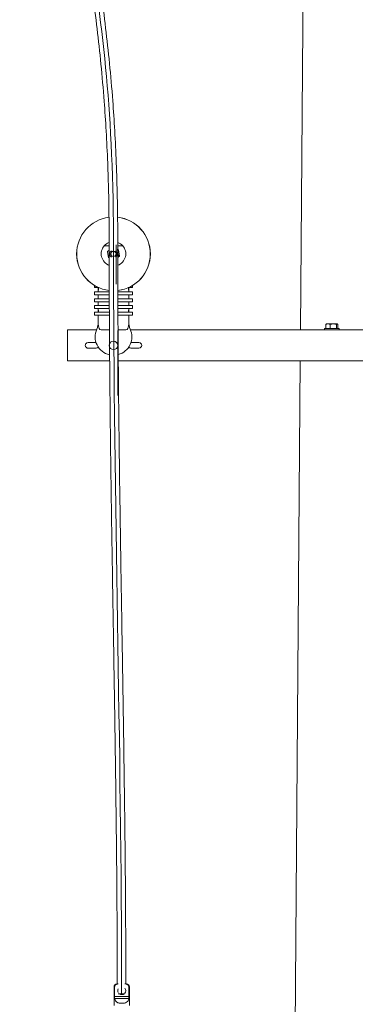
# Model space of a CAD drawing. Header units: millimetres. Extents: x -2674 to -2203, y -551 to -52.
# Tile 81 of 138: x -2296.54 to -2291.07, y -100.83 to -84.8. Entities that reach past the tile are written whole.
import ezdxf
from ezdxf.lldxf.tags import DXFTag

# ---------------------------------------------------------------- set-up
doc = ezdxf.new("R2010")
doc.units = ezdxf.units.MM
doc.layers.add('layer 1', color=7, linetype='Continuous')
tags = doc.linetypes.add('New Line12', pattern=[28.3, 19, -3.1, 3.1, -3.1]).pattern_tags.tags
tags[10:11] = [DXFTag(74, 4), DXFTag(75, 0), DXFTag(340, '0'), DXFTag(46, 1.0), DXFTag(50, 0.0), DXFTag(44, 0.0), DXFTag(45, 0.0)]
tags[8:9] = [DXFTag(74, 4), DXFTag(75, 0), DXFTag(340, '0'), DXFTag(46, 1.0), DXFTag(50, 0.0), DXFTag(44, 0.0), DXFTag(45, 0.0)]
tags[6:7] = [DXFTag(74, 4), DXFTag(75, 0), DXFTag(340, '0'), DXFTag(46, 1.0), DXFTag(50, 0.0), DXFTag(44, 0.0), DXFTag(45, 0.0)]
tags[4:5] = [DXFTag(74, 4), DXFTag(75, 0), DXFTag(340, '0'), DXFTag(46, 1.0), DXFTag(50, 0.0), DXFTag(44, 0.0), DXFTag(45, 0.0)]

msp = doc.modelspace()

# ---------------------------------------------------------------- linework, layer by layer
at = {"layer": 'layer 1', "linetype": 'New Line12', "lineweight": 9}
msp.add_open_spline([(-2295.944, -71.898), (-2295.944, -71.888), (-2295.944, -71.879), (-2295.944, -71.869), (-2295.944, -71.869), (-2295.944, -69.882), (-2296.374, -70.325), (-2296.442, -72.084), (-2296.442, -72.084), (-2296.541, -74.662), (-2295.863, -80.068), (-2295.425, -83.295), (-2295.425, -83.295), (-2295.18, -85.099), (-2295.011, -86.222), (-2295.011, -88.534), (-2295.011, -88.534), (-2295.011, -88.539), (-2295.011, -88.544), (-2295.011, -88.55), (-2295.011, -88.55), (-2295.011, -92.716), (-2294.88, -96.49), (-2294.88, -100.656), (-2294.88, -100.656), (-2294.88, -100.658), (-2294.88, -100.66), (-2294.88, -100.661)], degree=3, knots=[0, 0, 0, 0, 0.125, 0.125, 0.125, 0.125, 0.25, 0.25, 0.25, 0.25, 0.375, 0.375, 0.375, 0.375, 0.5, 0.5, 0.5, 0.5, 0.625, 0.625, 0.625, 0.625, 0.75, 0.75, 0.75, 0.75, 1, 1, 1, 1], dxfattribs=at)
at = {"layer": 'layer 1', "lineweight": 9}
for points, knots in [([(-2295.874, -71.879), (-2295.875, -71.76), (-2295.875, -71.659), (-2295.878, -71.562), (-2295.878, -71.562), (-2295.88, -71.47), (-2295.884, -71.382), (-2295.888, -71.301), (-2295.888, -71.301), (-2295.892, -71.229), (-2295.897, -71.163), (-2295.903, -71.101), (-2295.903, -71.101), (-2295.908, -71.047), (-2295.914, -70.997), (-2295.92, -70.95), (-2295.92, -70.95), (-2295.932, -70.862), (-2295.946, -70.787), (-2295.961, -70.726), (-2295.961, -70.726), (-2295.975, -70.668), (-2295.991, -70.622), (-2296.012, -70.584), (-2296.012, -70.584), (-2296.022, -70.566), (-2296.033, -70.55), (-2296.046, -70.536), (-2296.046, -70.536), (-2296.058, -70.523), (-2296.071, -70.512), (-2296.086, -70.504), (-2296.086, -70.504), (-2296.098, -70.498), (-2296.11, -70.494), (-2296.123, -70.492), (-2296.123, -70.492), (-2296.133, -70.491), (-2296.144, -70.491), (-2296.153, -70.492), (-2296.153, -70.492), (-2296.163, -70.494), (-2296.172, -70.496), (-2296.18, -70.5), (-2296.18, -70.5), (-2296.192, -70.505), (-2296.203, -70.512), (-2296.213, -70.52), (-2296.213, -70.52), (-2296.227, -70.531), (-2296.24, -70.546), (-2296.252, -70.562), (-2296.252, -70.562), (-2296.265, -70.581), (-2296.278, -70.602), (-2296.29, -70.627), (-2296.29, -70.627), (-2296.3, -70.647), (-2296.31, -70.67), (-2296.319, -70.694), (-2296.319, -70.694), (-2296.329, -70.72), (-2296.338, -70.748), (-2296.347, -70.777), (-2296.347, -70.777), (-2296.355, -70.802), (-2296.362, -70.828), (-2296.369, -70.857), (-2296.369, -70.857), (-2296.377, -70.89), (-2296.386, -70.926), (-2296.394, -70.965), (-2296.394, -70.965), (-2296.403, -71.009), (-2296.412, -71.056), (-2296.42, -71.107), (-2296.42, -71.107), (-2296.429, -71.159), (-2296.438, -71.214), (-2296.446, -71.272), (-2296.446, -71.272), (-2296.453, -71.329), (-2296.46, -71.388), (-2296.467, -71.45), (-2296.467, -71.45), (-2296.474, -71.51), (-2296.48, -71.573), (-2296.485, -71.639), (-2296.485, -71.639), (-2296.497, -71.786), (-2296.507, -71.947), (-2296.513, -72.123), (-2296.513, -72.123), (-2296.519, -72.297), (-2296.522, -72.484), (-2296.521, -72.684), (-2296.521, -72.684), (-2296.521, -72.882), (-2296.517, -73.093), (-2296.511, -73.313), (-2296.511, -73.313), (-2296.504, -73.534), (-2296.495, -73.763), (-2296.483, -74), (-2296.483, -74), (-2296.471, -74.237), (-2296.456, -74.482), (-2296.44, -74.731), (-2296.44, -74.731), (-2296.423, -74.981), (-2296.404, -75.235), (-2296.384, -75.494), (-2296.384, -75.494), (-2296.363, -75.752), (-2296.341, -76.014), (-2296.317, -76.278), (-2296.317, -76.278), (-2296.294, -76.542), (-2296.269, -76.808), (-2296.242, -77.074), (-2296.242, -77.074), (-2296.216, -77.342), (-2296.189, -77.609), (-2296.16, -77.877), (-2296.16, -77.877), (-2296.132, -78.145), (-2296.103, -78.413), (-2296.073, -78.679), (-2296.073, -78.679), (-2296.043, -78.946), (-2296.013, -79.212), (-2295.982, -79.476), (-2295.982, -79.476), (-2295.951, -79.74), (-2295.919, -80.001), (-2295.888, -80.26), (-2295.888, -80.26), (-2295.856, -80.519), (-2295.825, -80.776), (-2295.793, -81.028), (-2295.793, -81.028), (-2295.761, -81.28), (-2295.729, -81.528), (-2295.698, -81.772), (-2295.698, -81.772), (-2295.666, -82.015), (-2295.635, -82.253), (-2295.604, -82.485), (-2295.604, -82.485), (-2295.574, -82.716), (-2295.544, -82.941), (-2295.514, -83.158), (-2295.514, -83.158), (-2295.485, -83.375), (-2295.457, -83.583), (-2295.429, -83.784), (-2295.429, -83.784), (-2295.402, -83.986), (-2295.376, -84.181), (-2295.35, -84.373), (-2295.35, -84.373), (-2295.325, -84.566), (-2295.302, -84.755), (-2295.279, -84.945), (-2295.279, -84.945), (-2295.257, -85.135), (-2295.235, -85.326), (-2295.216, -85.522), (-2295.216, -85.522), (-2295.196, -85.717), (-2295.179, -85.918), (-2295.163, -86.128), (-2295.163, -86.128), (-2295.151, -86.284), (-2295.14, -86.445), (-2295.13, -86.613), (-2295.13, -86.613), (-2295.121, -86.779), (-2295.113, -86.953), (-2295.106, -87.132), (-2295.106, -87.132), (-2295.1, -87.285), (-2295.095, -87.443), (-2295.091, -87.605), (-2295.091, -87.605), (-2295.087, -87.769), (-2295.085, -87.937), (-2295.083, -88.107), (-2295.083, -88.107), (-2295.081, -88.283), (-2295.081, -88.461), (-2295.081, -88.638), (-2295.081, -88.638), (-2295.081, -88.814), (-2295.081, -88.99), (-2295.08, -89.166), (-2295.08, -89.166), (-2295.08, -89.339), (-2295.079, -89.512), (-2295.078, -89.685), (-2295.078, -89.685), (-2295.077, -89.856), (-2295.076, -90.027), (-2295.075, -90.196), (-2295.075, -90.196), (-2295.073, -90.366), (-2295.072, -90.534), (-2295.07, -90.702), (-2295.07, -90.702), (-2295.067, -91.053), (-2295.063, -91.401), (-2295.059, -91.745), (-2295.059, -91.745), (-2295.055, -92.09), (-2295.05, -92.432), (-2295.045, -92.772), (-2295.045, -92.772), (-2295.04, -93.112), (-2295.034, -93.45), (-2295.029, -93.786), (-2295.029, -93.786), (-2295.023, -94.123), (-2295.018, -94.459), (-2295.012, -94.795), (-2295.012, -94.795), (-2295.007, -95.13), (-2295.001, -95.466), (-2294.996, -95.804), (-2294.996, -95.804), (-2294.992, -96.051), (-2294.988, -96.3), (-2294.985, -96.549), (-2294.985, -96.549), (-2294.981, -96.798), (-2294.977, -97.049), (-2294.974, -97.301), (-2294.974, -97.301), (-2294.971, -97.549), (-2294.968, -97.798), (-2294.965, -98.048), (-2294.965, -98.048), (-2294.964, -98.144), (-2294.963, -98.24), (-2294.962, -98.337), (-2294.962, -98.337), (-2294.961, -98.435), (-2294.96, -98.533), (-2294.959, -98.631), (-2294.959, -98.631), (-2294.958, -98.754), (-2294.957, -98.878), (-2294.956, -99.002), (-2294.956, -99.002), (-2294.955, -99.154), (-2294.954, -99.307), (-2294.953, -99.462), (-2294.953, -99.462), (-2294.952, -99.647), (-2294.951, -99.834), (-2294.951, -100.014), (-2294.951, -100.014), (-2294.95, -100.176), (-2294.95, -100.331), (-2294.95, -100.501)], [0, 0, 0, 0, 0.014925, 0.014925, 0.014925, 0.014925, 0.029851, 0.029851, 0.029851, 0.029851, 0.044776, 0.044776, 0.044776, 0.044776, 0.059701, 0.059701, 0.059701, 0.059701, 0.074627, 0.074627, 0.074627, 0.074627, 0.089552, 0.089552, 0.089552, 0.089552, 0.104478, 0.104478, 0.104478, 0.104478, 0.119403, 0.119403, 0.119403, 0.119403, 0.134328, 0.134328, 0.134328, 0.134328, 0.149254, 0.149254, 0.149254, 0.149254, 0.164179, 0.164179, 0.164179, 0.164179, 0.179104, 0.179104, 0.179104, 0.179104, 0.19403, 0.19403, 0.19403, 0.19403, 0.208955, 0.208955, 0.208955, 0.208955, 0.223881, 0.223881, 0.223881, 0.223881, 0.238806, 0.238806, 0.238806, 0.238806, 0.253731, 0.253731, 0.253731, 0.253731, 0.268657, 0.268657, 0.268657, 0.268657, 0.283582, 0.283582, 0.283582, 0.283582, 0.298507, 0.298507, 0.298507, 0.298507, 0.313433, 0.313433, 0.313433, 0.313433, 0.328358, 0.328358, 0.328358, 0.328358, 0.343284, 0.343284, 0.343284, 0.343284, 0.358209, 0.358209, 0.358209, 0.358209, 0.373134, 0.373134, 0.373134, 0.373134, 0.38806, 0.38806, 0.38806, 0.38806, 0.402985, 0.402985, 0.402985, 0.402985, 0.41791, 0.41791, 0.41791, 0.41791, 0.432836, 0.432836, 0.432836, 0.432836, 0.447761, 0.447761, 0.447761, 0.447761, 0.462687, 0.462687, 0.462687, 0.462687, 0.477612, 0.477612, 0.477612, 0.477612, 0.492537, 0.492537, 0.492537, 0.492537, 0.507463, 0.507463, 0.507463, 0.507463, 0.522388, 0.522388, 0.522388, 0.522388, 0.537313, 0.537313, 0.537313, 0.537313, 0.552239, 0.552239, 0.552239, 0.552239, 0.567164, 0.567164, 0.567164, 0.567164, 0.58209, 0.58209, 0.58209, 0.58209, 0.597015, 0.597015, 0.597015, 0.597015, 0.61194, 0.61194, 0.61194, 0.61194, 0.626866, 0.626866, 0.626866, 0.626866, 0.641791, 0.641791, 0.641791, 0.641791, 0.656716, 0.656716, 0.656716, 0.656716, 0.671642, 0.671642, 0.671642, 0.671642, 0.686567, 0.686567, 0.686567, 0.686567, 0.701493, 0.701493, 0.701493, 0.701493, 0.716418, 0.716418, 0.716418, 0.716418, 0.731343, 0.731343, 0.731343, 0.731343, 0.746269, 0.746269, 0.746269, 0.746269, 0.761194, 0.761194, 0.761194, 0.761194, 0.776119, 0.776119, 0.776119, 0.776119, 0.791045, 0.791045, 0.791045, 0.791045, 0.80597, 0.80597, 0.80597, 0.80597, 0.820896, 0.820896, 0.820896, 0.820896, 0.835821, 0.835821, 0.835821, 0.835821, 0.850746, 0.850746, 0.850746, 0.850746, 0.865672, 0.865672, 0.865672, 0.865672, 0.880597, 0.880597, 0.880597, 0.880597, 0.895522, 0.895522, 0.895522, 0.895522, 0.910448, 0.910448, 0.910448, 0.910448, 0.925373, 0.925373, 0.925373, 0.925373, 0.940299, 0.940299, 0.940299, 0.940299, 0.955224, 0.955224, 0.955224, 0.955224, 0.970149, 0.970149, 0.970149, 0.970149, 1, 1, 1, 1]), ([(-2294.81, -100.501), (-2294.81, -100.351), (-2294.81, -100.213), (-2294.811, -100.07), (-2294.811, -100.07), (-2294.811, -99.902), (-2294.812, -99.728), (-2294.813, -99.556), (-2294.813, -99.556), (-2294.814, -99.409), (-2294.815, -99.264), (-2294.816, -99.119), (-2294.816, -99.119), (-2294.816, -98.998), (-2294.817, -98.877), (-2294.818, -98.756), (-2294.818, -98.756), (-2294.819, -98.66), (-2294.82, -98.563), (-2294.821, -98.467), (-2294.821, -98.467), (-2294.822, -98.38), (-2294.823, -98.294), (-2294.823, -98.207), (-2294.823, -98.207), (-2294.826, -97.998), (-2294.828, -97.79), (-2294.831, -97.584), (-2294.831, -97.584), (-2294.833, -97.371), (-2294.836, -97.16), (-2294.839, -96.95), (-2294.839, -96.95), (-2294.844, -96.574), (-2294.85, -96.201), (-2294.856, -95.829), (-2294.856, -95.829), (-2294.861, -95.458), (-2294.867, -95.088), (-2294.874, -94.719), (-2294.874, -94.719), (-2294.879, -94.389), (-2294.884, -94.06), (-2294.89, -93.729), (-2294.89, -93.729), (-2294.895, -93.399), (-2294.9, -93.067), (-2294.905, -92.733), (-2294.905, -92.733), (-2294.91, -92.4), (-2294.915, -92.064), (-2294.919, -91.725), (-2294.919, -91.725), (-2294.923, -91.387), (-2294.927, -91.046), (-2294.93, -90.702), (-2294.93, -90.702), (-2294.932, -90.507), (-2294.934, -90.31), (-2294.935, -90.113), (-2294.935, -90.113), (-2294.937, -89.914), (-2294.938, -89.715), (-2294.939, -89.515), (-2294.939, -89.515), (-2294.94, -89.313), (-2294.94, -89.11), (-2294.941, -88.907), (-2294.941, -88.907), (-2294.941, -88.699), (-2294.941, -88.491), (-2294.942, -88.284), (-2294.942, -88.284), (-2294.943, -88.083), (-2294.945, -87.882), (-2294.949, -87.687), (-2294.949, -87.687), (-2294.953, -87.496), (-2294.959, -87.31), (-2294.966, -87.13), (-2294.966, -87.13), (-2294.973, -86.949), (-2294.981, -86.775), (-2294.99, -86.608), (-2294.99, -86.608), (-2295, -86.439), (-2295.011, -86.277), (-2295.023, -86.12), (-2295.023, -86.12), (-2295.039, -85.909), (-2295.057, -85.707), (-2295.076, -85.511), (-2295.076, -85.511), (-2295.096, -85.314), (-2295.117, -85.123), (-2295.14, -84.933), (-2295.14, -84.933), (-2295.162, -84.742), (-2295.186, -84.552), (-2295.211, -84.36), (-2295.211, -84.36), (-2295.236, -84.168), (-2295.262, -83.974), (-2295.29, -83.772), (-2295.29, -83.772), (-2295.317, -83.572), (-2295.345, -83.364), (-2295.374, -83.148), (-2295.374, -83.148), (-2295.403, -82.933), (-2295.433, -82.709), (-2295.464, -82.478), (-2295.464, -82.478), (-2295.495, -82.248), (-2295.526, -82.011), (-2295.557, -81.769), (-2295.557, -81.769), (-2295.588, -81.527), (-2295.62, -81.279), (-2295.652, -81.028), (-2295.652, -81.028), (-2295.683, -80.777), (-2295.715, -80.522), (-2295.746, -80.264), (-2295.746, -80.264), (-2295.778, -80.006), (-2295.809, -79.745), (-2295.84, -79.483), (-2295.84, -79.483), (-2295.871, -79.22), (-2295.901, -78.955), (-2295.931, -78.689), (-2295.931, -78.689), (-2295.961, -78.424), (-2295.99, -78.157), (-2296.018, -77.891), (-2296.018, -77.891), (-2296.046, -77.624), (-2296.074, -77.357), (-2296.1, -77.091), (-2296.1, -77.091), (-2296.126, -76.825), (-2296.151, -76.56), (-2296.175, -76.297), (-2296.175, -76.297), (-2296.199, -76.035), (-2296.221, -75.774), (-2296.242, -75.517), (-2296.242, -75.517), (-2296.262, -75.26), (-2296.281, -75.006), (-2296.298, -74.758), (-2296.298, -74.758), (-2296.314, -74.509), (-2296.329, -74.266), (-2296.341, -74.03), (-2296.341, -74.03), (-2296.353, -73.794), (-2296.363, -73.566), (-2296.37, -73.346), (-2296.37, -73.346), (-2296.375, -73.182), (-2296.378, -73.023), (-2296.38, -72.87), (-2296.38, -72.87), (-2296.382, -72.717), (-2296.382, -72.571), (-2296.38, -72.431), (-2296.38, -72.431), (-2296.378, -72.291), (-2296.375, -72.158), (-2296.37, -72.034), (-2296.37, -72.034), (-2296.364, -71.908), (-2296.357, -71.791), (-2296.348, -71.682), (-2296.348, -71.682), (-2296.343, -71.617), (-2296.337, -71.555), (-2296.331, -71.496), (-2296.331, -71.496), (-2296.325, -71.435), (-2296.318, -71.377), (-2296.311, -71.321), (-2296.311, -71.321), (-2296.303, -71.264), (-2296.296, -71.21), (-2296.287, -71.159), (-2296.287, -71.159), (-2296.279, -71.109), (-2296.27, -71.061), (-2296.262, -71.017), (-2296.262, -71.017), (-2296.254, -70.979), (-2296.246, -70.943), (-2296.238, -70.909), (-2296.238, -70.909), (-2296.231, -70.881), (-2296.224, -70.855), (-2296.217, -70.831), (-2296.217, -70.831), (-2296.21, -70.805), (-2296.203, -70.783), (-2296.196, -70.763), (-2296.196, -70.763), (-2296.19, -70.746), (-2296.185, -70.731), (-2296.18, -70.718), (-2296.18, -70.718), (-2296.174, -70.702), (-2296.168, -70.689), (-2296.163, -70.677), (-2296.163, -70.677), (-2296.157, -70.665), (-2296.152, -70.655), (-2296.148, -70.648), (-2296.148, -70.648), (-2296.144, -70.642), (-2296.141, -70.638), (-2296.139, -70.635), (-2296.139, -70.635), (-2296.137, -70.633), (-2296.135, -70.632), (-2296.135, -70.631), (-2296.135, -70.631), (-2296.135, -70.631), (-2296.135, -70.631), (-2296.136, -70.631), (-2296.136, -70.631), (-2296.137, -70.631), (-2296.138, -70.631), (-2296.139, -70.632), (-2296.139, -70.632), (-2296.141, -70.633), (-2296.141, -70.634), (-2296.14, -70.638), (-2296.14, -70.638), (-2296.139, -70.641), (-2296.135, -70.648), (-2296.13, -70.659), (-2296.13, -70.659), (-2296.124, -70.672), (-2296.116, -70.693), (-2296.107, -70.72), (-2296.107, -70.72), (-2296.099, -70.748), (-2296.09, -70.782), (-2296.082, -70.823), (-2296.082, -70.823), (-2296.074, -70.865), (-2296.066, -70.914), (-2296.058, -70.97), (-2296.058, -70.97), (-2296.053, -71.014), (-2296.047, -71.062), (-2296.042, -71.115), (-2296.042, -71.115), (-2296.037, -71.174), (-2296.032, -71.238), (-2296.028, -71.308), (-2296.028, -71.308), (-2296.023, -71.388), (-2296.02, -71.475), (-2296.018, -71.565), (-2296.018, -71.565), (-2296.016, -71.643), (-2296.015, -71.724), (-2296.014, -71.815)], [0, 0, 0, 0, 0.014706, 0.014706, 0.014706, 0.014706, 0.029412, 0.029412, 0.029412, 0.029412, 0.044118, 0.044118, 0.044118, 0.044118, 0.058824, 0.058824, 0.058824, 0.058824, 0.073529, 0.073529, 0.073529, 0.073529, 0.088235, 0.088235, 0.088235, 0.088235, 0.102941, 0.102941, 0.102941, 0.102941, 0.117647, 0.117647, 0.117647, 0.117647, 0.132353, 0.132353, 0.132353, 0.132353, 0.147059, 0.147059, 0.147059, 0.147059, 0.161765, 0.161765, 0.161765, 0.161765, 0.176471, 0.176471, 0.176471, 0.176471, 0.191176, 0.191176, 0.191176, 0.191176, 0.205882, 0.205882, 0.205882, 0.205882, 0.220588, 0.220588, 0.220588, 0.220588, 0.235294, 0.235294, 0.235294, 0.235294, 0.25, 0.25, 0.25, 0.25, 0.264706, 0.264706, 0.264706, 0.264706, 0.279412, 0.279412, 0.279412, 0.279412, 0.294118, 0.294118, 0.294118, 0.294118, 0.308824, 0.308824, 0.308824, 0.308824, 0.323529, 0.323529, 0.323529, 0.323529, 0.338235, 0.338235, 0.338235, 0.338235, 0.352941, 0.352941, 0.352941, 0.352941, 0.367647, 0.367647, 0.367647, 0.367647, 0.382353, 0.382353, 0.382353, 0.382353, 0.397059, 0.397059, 0.397059, 0.397059, 0.411765, 0.411765, 0.411765, 0.411765, 0.426471, 0.426471, 0.426471, 0.426471, 0.441176, 0.441176, 0.441176, 0.441176, 0.455882, 0.455882, 0.455882, 0.455882, 0.470588, 0.470588, 0.470588, 0.470588, 0.485294, 0.485294, 0.485294, 0.485294, 0.5, 0.5, 0.5, 0.5, 0.514706, 0.514706, 0.514706, 0.514706, 0.529412, 0.529412, 0.529412, 0.529412, 0.544118, 0.544118, 0.544118, 0.544118, 0.558824, 0.558824, 0.558824, 0.558824, 0.573529, 0.573529, 0.573529, 0.573529, 0.588235, 0.588235, 0.588235, 0.588235, 0.602941, 0.602941, 0.602941, 0.602941, 0.617647, 0.617647, 0.617647, 0.617647, 0.632353, 0.632353, 0.632353, 0.632353, 0.647059, 0.647059, 0.647059, 0.647059, 0.661765, 0.661765, 0.661765, 0.661765, 0.676471, 0.676471, 0.676471, 0.676471, 0.691176, 0.691176, 0.691176, 0.691176, 0.705882, 0.705882, 0.705882, 0.705882, 0.720588, 0.720588, 0.720588, 0.720588, 0.735294, 0.735294, 0.735294, 0.735294, 0.75, 0.75, 0.75, 0.75, 0.764706, 0.764706, 0.764706, 0.764706, 0.779412, 0.779412, 0.779412, 0.779412, 0.794118, 0.794118, 0.794118, 0.794118, 0.808824, 0.808824, 0.808824, 0.808824, 0.823529, 0.823529, 0.823529, 0.823529, 0.838235, 0.838235, 0.838235, 0.838235, 0.852941, 0.852941, 0.852941, 0.852941, 0.867647, 0.867647, 0.867647, 0.867647, 0.882353, 0.882353, 0.882353, 0.882353, 0.897059, 0.897059, 0.897059, 0.897059, 0.911765, 0.911765, 0.911765, 0.911765, 0.926471, 0.926471, 0.926471, 0.926471, 0.941176, 0.941176, 0.941176, 0.941176, 0.955882, 0.955882, 0.955882, 0.955882, 0.970588, 0.970588, 0.970588, 0.970588, 1, 1, 1, 1]), ([(-2295.086, -88.016), (-2295.387, -88.053), (-2295.613, -88.31), (-2295.612, -88.614), (-2295.612, -88.614), (-2295.61, -88.918), (-2295.383, -89.173), (-2295.081, -89.208)], [0, 0, 0, 0, 0.333333, 0.333333, 0.333333, 0.333333, 1, 1, 1, 1]), ([(-2295.086, -88.016), (-2295.387, -88.054), (-2295.612, -88.311), (-2295.611, -88.614), (-2295.611, -88.614), (-2295.61, -88.917), (-2295.382, -89.172), (-2295.081, -89.207)], [0, 0, 0, 0, 0.333333, 0.333333, 0.333333, 0.333333, 1, 1, 1, 1]), ([(-2295.086, -88.016), (-2295.387, -88.054), (-2295.612, -88.311), (-2295.611, -88.614), (-2295.611, -88.614), (-2295.61, -88.917), (-2295.382, -89.172), (-2295.081, -89.207)], [0, 0, 0, 0, 0.333333, 0.333333, 0.333333, 0.333333, 1, 1, 1, 1]), ([(-2294.969, -88.611), (-2294.969, -88.588), (-2294.988, -88.569), (-2295.011, -88.569), (-2295.011, -88.569), (-2295.034, -88.569), (-2295.054, -88.588), (-2295.054, -88.611), (-2295.054, -88.611), (-2295.054, -88.635), (-2295.034, -88.654), (-2295.011, -88.654), (-2295.011, -88.654), (-2294.988, -88.654), (-2294.969, -88.635), (-2294.969, -88.612), (-2294.969, -87.91), (-2294.969, -90.015), (-2294.969, -88.611)], [0, 0, 0, 0, 0.2, 0.2, 0.2, 0.2, 0.4, 0.4, 0.4, 0.4, 0.6, 0.6, 0.6, 0.6, 1, 1, 1, 1.00001, 1.00001, 1.00001, 1.00001]), ([(-2295.161, -88.48), (-2295.205, -88.529), (-2295.221, -88.596), (-2295.205, -88.66), (-2295.205, -88.66), (-2295.189, -88.723), (-2295.143, -88.775), (-2295.082, -88.799)], [0, 0, 0, 0, 0.333333, 0.333333, 0.333333, 0.333333, 1, 1, 1, 1]), ([(-2294.94, -88.798), (-2294.879, -88.775), (-2294.833, -88.723), (-2294.817, -88.66), (-2294.817, -88.66), (-2294.801, -88.596), (-2294.817, -88.529), (-2294.861, -88.48)], [0, 0, 0, 0, 0.333333, 0.333333, 0.333333, 0.333333, 1, 1, 1, 1]), ([(-2295.043, -88.561), (-2295.061, -88.572), (-2295.071, -88.591), (-2295.071, -88.612), (-2295.071, -88.612), (-2295.071, -88.633), (-2295.059, -88.653), (-2295.041, -88.663)], [0, 0, 0, 0, 0.333333, 0.333333, 0.333333, 0.333333, 1, 1, 1, 1]), ([(-2295.022, -88.653), (-2295.003, -88.658), (-2294.984, -88.649), (-2294.974, -88.633), (-2294.974, -88.633), (-2294.965, -88.616), (-2294.967, -88.595), (-2294.981, -88.581), (-2294.981, -88.581), (-2294.995, -88.568), (-2295.016, -88.565), (-2295.032, -88.575), (-2295.032, -88.575), (-2295.049, -88.584), (-2295.057, -88.604), (-2295.052, -88.622)], [0, 0, 0, 0, 0.2, 0.2, 0.2, 0.2, 0.4, 0.4, 0.4, 0.4, 0.6, 0.6, 0.6, 0.6, 1, 1, 1, 1]), ([(-2294.941, -90.101), (-2294.941, -90.063), (-2294.972, -90.032), (-2295.011, -90.031), (-2295.011, -90.031), (-2295.05, -90.031), (-2295.081, -90.063), (-2295.081, -90.101), (-2295.081, -90.101), (-2295.081, -90.14), (-2295.05, -90.171), (-2295.011, -90.171), (-2295.011, -90.171), (-2294.972, -90.172), (-2294.941, -90.14), (-2294.941, -90.102), (-2294.941, -88.944), (-2294.941, -92.417), (-2294.941, -90.101)], [0, 0, 0, 0, 0.2, 0.2, 0.2, 0.2, 0.4, 0.4, 0.4, 0.4, 0.6, 0.6, 0.6, 0.6, 1, 1, 1, 1.00001, 1.00001, 1.00001, 1.00001]), ([(-2295.261, -89.73), (-2295.261, -89.748), (-2295.263, -89.767), (-2295.266, -89.784), (-2295.266, -89.784), (-2295.268, -89.793), (-2295.271, -89.802), (-2295.274, -89.811), (-2295.274, -89.811), (-2295.277, -89.82), (-2295.28, -89.828), (-2295.284, -89.837)], [0, 0, 0, 0, 0.25, 0.25, 0.25, 0.25, 0.5, 0.5, 0.5, 0.5, 1, 1, 1, 1]), ([(-2294.738, -89.837), (-2294.746, -89.82), (-2294.752, -89.802), (-2294.755, -89.785), (-2294.755, -89.785), (-2294.757, -89.776), (-2294.759, -89.767), (-2294.76, -89.758), (-2294.76, -89.758), (-2294.761, -89.748), (-2294.761, -89.739), (-2294.761, -89.73)], [0, 0, 0, 0, 0.25, 0.25, 0.25, 0.25, 0.5, 0.5, 0.5, 0.5, 1, 1, 1, 1]), ([(-2291.538, -89.751), (-2291.539, -89.751), (-2291.54, -89.752), (-2291.541, -89.752), (-2291.541, -89.752), (-2291.543, -89.752), (-2291.544, -89.753), (-2291.545, -89.754), (-2291.545, -89.754), (-2291.547, -89.755), (-2291.549, -89.757), (-2291.551, -89.76)], [0, 0, 0, 0, 0.25, 0.25, 0.25, 0.25, 0.5, 0.5, 0.5, 0.5, 1, 1, 1, 1]), ([(-2291.364, -89.751), (-2291.363, -89.751), (-2291.362, -89.752), (-2291.361, -89.752), (-2291.361, -89.752), (-2291.359, -89.752), (-2291.358, -89.753), (-2291.357, -89.754), (-2291.357, -89.754), (-2291.355, -89.755), (-2291.353, -89.757), (-2291.351, -89.76)], [0, 0, 0, 0, 0.25, 0.25, 0.25, 0.25, 0.5, 0.5, 0.5, 0.5, 1, 1, 1, 1]), ([(-2295.284, -89.837), (-2295.322, -89.919), (-2295.32, -90.014), (-2295.28, -90.095), (-2295.28, -90.095), (-2295.239, -90.176), (-2295.164, -90.235), (-2295.075, -90.255)], [0, 0, 0, 0, 0.333333, 0.333333, 0.333333, 0.333333, 1, 1, 1, 1]), ([(-2294.933, -90.251), (-2294.848, -90.228), (-2294.777, -90.169), (-2294.739, -90.089), (-2294.739, -90.089), (-2294.702, -90.009), (-2294.702, -89.917), (-2294.738, -89.837)], [0, 0, 0, 0, 0.333333, 0.333333, 0.333333, 0.333333, 1, 1, 1, 1]), ([(-2295.426, -90.056), (-2295.442, -90.056), (-2295.457, -90.065), (-2295.465, -90.079), (-2295.465, -90.079), (-2295.473, -90.093), (-2295.473, -90.11), (-2295.465, -90.124), (-2295.465, -90.124), (-2295.457, -90.138), (-2295.442, -90.146), (-2295.426, -90.146)], [0, 0, 0, 0, 0.25, 0.25, 0.25, 0.25, 0.5, 0.5, 0.5, 0.5, 1, 1, 1, 1]), ([(-2294.596, -90.146), (-2294.571, -90.146), (-2294.551, -90.126), (-2294.551, -90.101), (-2294.551, -90.101), (-2294.551, -90.077), (-2294.571, -90.056), (-2294.596, -90.056)], [0, 0, 0, 0, 0.333333, 0.333333, 0.333333, 0.333333, 1, 1, 1, 1]), ([(-2294.952, -100.501), (-2294.965, -100.501), (-2294.978, -100.507), (-2294.987, -100.516), (-2294.987, -100.516), (-2294.996, -100.526), (-2295.002, -100.538), (-2295.002, -100.551)], [0, 0, 0, 0, 0.333333, 0.333333, 0.333333, 0.333333, 1, 1, 1, 1]), ([(-2294.937, -100.501), (-2294.94, -100.501), (-2294.944, -100.502), (-2294.947, -100.502), (-2294.947, -100.502), (-2294.951, -100.503), (-2294.954, -100.504), (-2294.957, -100.505), (-2294.957, -100.505), (-2294.961, -100.506), (-2294.964, -100.507), (-2294.967, -100.509), (-2294.967, -100.509), (-2294.97, -100.51), (-2294.973, -100.512), (-2294.976, -100.515), (-2294.976, -100.515), (-2294.979, -100.517), (-2294.981, -100.519), (-2294.983, -100.522), (-2294.983, -100.522), (-2294.984, -100.524), (-2294.985, -100.525), (-2294.986, -100.526), (-2294.986, -100.526), (-2294.987, -100.528), (-2294.988, -100.53), (-2294.989, -100.531), (-2294.989, -100.531), (-2294.99, -100.534), (-2294.991, -100.538), (-2294.992, -100.541), (-2294.992, -100.541), (-2294.993, -100.544), (-2294.993, -100.548), (-2294.993, -100.551)], [0, 0, 0, 0, 0.1, 0.1, 0.1, 0.1, 0.2, 0.2, 0.2, 0.2, 0.3, 0.3, 0.3, 0.3, 0.4, 0.4, 0.4, 0.4, 0.5, 0.5, 0.5, 0.5, 0.6, 0.6, 0.6, 0.6, 0.7, 0.7, 0.7, 0.7, 0.8, 0.8, 0.8, 0.8, 1, 1, 1, 1]), ([(-2294.76, -100.551), (-2294.76, -100.548), (-2294.761, -100.544), (-2294.761, -100.541), (-2294.761, -100.541), (-2294.762, -100.538), (-2294.763, -100.534), (-2294.765, -100.531), (-2294.765, -100.531), (-2294.766, -100.528), (-2294.768, -100.525), (-2294.77, -100.522), (-2294.77, -100.522), (-2294.773, -100.519), (-2294.775, -100.517), (-2294.778, -100.515), (-2294.778, -100.515), (-2294.78, -100.512), (-2294.783, -100.51), (-2294.786, -100.509), (-2294.786, -100.509), (-2294.789, -100.507), (-2294.793, -100.506), (-2294.796, -100.505), (-2294.796, -100.505), (-2294.799, -100.504), (-2294.803, -100.503), (-2294.806, -100.502), (-2294.806, -100.502), (-2294.81, -100.502), (-2294.813, -100.501), (-2294.817, -100.501)], [0, 0, 0, 0, 0.111111, 0.111111, 0.111111, 0.111111, 0.222222, 0.222222, 0.222222, 0.222222, 0.333333, 0.333333, 0.333333, 0.333333, 0.444444, 0.444444, 0.444444, 0.444444, 0.555556, 0.555556, 0.555556, 0.555556, 0.666667, 0.666667, 0.666667, 0.666667, 0.777778, 0.777778, 0.777778, 0.777778, 1, 1, 1, 1]), ([(-2294.752, -100.551), (-2294.752, -100.538), (-2294.757, -100.526), (-2294.766, -100.516), (-2294.766, -100.516), (-2294.776, -100.507), (-2294.788, -100.501), (-2294.802, -100.501)], [0, 0, 0, 0, 0.333333, 0.333333, 0.333333, 0.333333, 1, 1, 1, 1]), ([(-2294.762, -100.739), (-2294.765, -100.753), (-2294.768, -100.765), (-2294.774, -100.775), (-2294.774, -100.775), (-2294.78, -100.786), (-2294.788, -100.794), (-2294.798, -100.8), (-2294.798, -100.8), (-2294.808, -100.806), (-2294.821, -100.809), (-2294.834, -100.812), (-2294.834, -100.812), (-2294.848, -100.814), (-2294.862, -100.815), (-2294.877, -100.815), (-2294.877, -100.815), (-2294.891, -100.815), (-2294.906, -100.814), (-2294.919, -100.812), (-2294.919, -100.812), (-2294.926, -100.811), (-2294.932, -100.809), (-2294.938, -100.807), (-2294.938, -100.807), (-2294.944, -100.805), (-2294.95, -100.803), (-2294.955, -100.8), (-2294.955, -100.8), (-2294.966, -100.794), (-2294.974, -100.786), (-2294.979, -100.775), (-2294.979, -100.775), (-2294.985, -100.765), (-2294.989, -100.753), (-2294.991, -100.739)], [0, 0, 0, 0, 0.1, 0.1, 0.1, 0.1, 0.2, 0.2, 0.2, 0.2, 0.3, 0.3, 0.3, 0.3, 0.4, 0.4, 0.4, 0.4, 0.5, 0.5, 0.5, 0.5, 0.6, 0.6, 0.6, 0.6, 0.7, 0.7, 0.7, 0.7, 0.8, 0.8, 0.8, 0.8, 1, 1, 1, 1])]:
    msp.add_open_spline(points, degree=3, knots=knots, dxfattribs=at)
for points in [[(-2291.872, -77.851), (-2291.872, -77.851), (-2291.961, -89.851), (-2291.961, -89.851)], [(-2294.41, -88.611), (-2294.41, -88.306), (-2294.64, -88.049), (-2294.943, -88.015)], [(-2294.411, -88.611), (-2294.411, -88.306), (-2294.64, -88.05), (-2294.943, -88.015)], [(-2294.411, -88.611), (-2294.411, -88.306), (-2294.64, -88.05), (-2294.943, -88.016)], [(-2295.086, -88.426), (-2295.115, -88.438), (-2295.141, -88.456), (-2295.161, -88.48)], [(-2295.161, -88.48), (-2295.161, -88.48), (-2295.082, -88.48), (-2295.082, -88.48)], [(-2294.941, -88.48), (-2294.941, -88.48), (-2294.861, -88.48), (-2294.861, -88.48)], [(-2294.861, -88.48), (-2294.882, -88.456), (-2294.908, -88.437), (-2294.938, -88.425)], [(-2295.081, -88.553), (-2295.081, -88.553), (-2295.108, -88.575), (-2295.108, -88.575)], [(-2295.108, -88.575), (-2295.108, -88.575), (-2295.091, -88.677), (-2295.091, -88.677)], [(-2294.981, -88.663), (-2294.962, -88.652), (-2294.951, -88.633), (-2294.951, -88.612)], [(-2294.951, -88.611), (-2294.951, -88.591), (-2294.962, -88.572), (-2294.979, -88.561)], [(-2294.931, -88.546), (-2294.931, -88.546), (-2294.951, -88.538), (-2294.951, -88.538)], [(-2294.921, -88.611), (-2294.921, -88.586), (-2294.932, -88.562), (-2294.951, -88.545)], [(-2294.941, -88.67), (-2294.941, -88.67), (-2294.914, -88.648), (-2294.914, -88.648)], [(-2294.94, -88.667), (-2294.928, -88.651), (-2294.921, -88.631), (-2294.921, -88.612)], [(-2294.939, -89.208), (-2294.637, -89.171), (-2294.41, -88.915), (-2294.41, -88.612)], [(-2294.939, -89.207), (-2294.638, -89.171), (-2294.411, -88.915), (-2294.411, -88.612)], [(-2294.939, -89.207), (-2294.638, -89.171), (-2294.411, -88.915), (-2294.411, -88.612)], [(-2294.914, -88.648), (-2294.914, -88.648), (-2294.931, -88.546), (-2294.931, -88.546)], [(-2295.321, -89.161), (-2295.321, -89.161), (-2295.321, -89.126), (-2295.321, -89.126)], [(-2294.701, -89.126), (-2294.701, -89.126), (-2294.701, -89.161), (-2294.701, -89.161)], [(-2295.252, -89.161), (-2295.252, -89.161), (-2295.321, -89.161), (-2295.321, -89.161)], [(-2295.321, -89.281), (-2295.321, -89.281), (-2295.321, -89.231), (-2295.321, -89.231)], [(-2295.321, -89.231), (-2295.321, -89.231), (-2295.221, -89.231), (-2295.221, -89.231)], [(-2295.221, -89.281), (-2295.221, -89.281), (-2295.321, -89.281), (-2295.321, -89.281)], [(-2295.25, -89.161), (-2295.256, -89.182), (-2295.26, -89.206), (-2295.261, -89.231)], [(-2295.261, -89.231), (-2295.261, -89.231), (-2295.261, -89.161), (-2295.261, -89.161)], [(-2295.261, -89.341), (-2295.261, -89.341), (-2295.261, -89.281), (-2295.261, -89.281)], [(-2295.221, -89.231), (-2295.221, -89.231), (-2295.08, -89.231), (-2295.08, -89.231)], [(-2295.221, -89.281), (-2295.221, -89.281), (-2295.08, -89.281), (-2295.08, -89.281)], [(-2294.94, -89.231), (-2294.94, -89.231), (-2294.801, -89.231), (-2294.801, -89.231)], [(-2294.939, -89.281), (-2294.939, -89.281), (-2294.801, -89.281), (-2294.801, -89.281)], [(-2294.801, -89.231), (-2294.801, -89.231), (-2294.701, -89.231), (-2294.701, -89.231)], [(-2294.701, -89.281), (-2294.701, -89.281), (-2294.801, -89.281), (-2294.801, -89.281)], [(-2294.761, -89.231), (-2294.762, -89.206), (-2294.766, -89.182), (-2294.772, -89.161)], [(-2294.701, -89.161), (-2294.701, -89.161), (-2294.77, -89.161), (-2294.77, -89.161)], [(-2294.761, -89.161), (-2294.761, -89.161), (-2294.761, -89.231), (-2294.761, -89.231)], [(-2294.761, -89.341), (-2294.761, -89.341), (-2294.761, -89.281), (-2294.761, -89.281)], [(-2294.701, -89.231), (-2294.701, -89.231), (-2294.701, -89.281), (-2294.701, -89.281)], [(-2295.321, -89.391), (-2295.321, -89.391), (-2295.321, -89.341), (-2295.321, -89.341)], [(-2295.321, -89.341), (-2295.321, -89.341), (-2295.221, -89.341), (-2295.221, -89.341)], [(-2295.221, -89.391), (-2295.221, -89.391), (-2295.321, -89.391), (-2295.321, -89.391)], [(-2295.321, -89.501), (-2295.321, -89.501), (-2295.321, -89.451), (-2295.321, -89.451)], [(-2295.321, -89.451), (-2295.321, -89.451), (-2295.221, -89.451), (-2295.221, -89.451)], [(-2295.261, -89.451), (-2295.261, -89.451), (-2295.261, -89.391), (-2295.261, -89.391)], [(-2295.221, -89.341), (-2295.221, -89.341), (-2295.079, -89.341), (-2295.079, -89.341)], [(-2295.221, -89.391), (-2295.221, -89.391), (-2295.079, -89.391), (-2295.079, -89.391)], [(-2295.221, -89.451), (-2295.221, -89.451), (-2295.079, -89.451), (-2295.079, -89.451)], [(-2294.939, -89.341), (-2294.939, -89.341), (-2294.801, -89.341), (-2294.801, -89.341)], [(-2294.939, -89.391), (-2294.939, -89.391), (-2294.801, -89.391), (-2294.801, -89.391)], [(-2294.939, -89.451), (-2294.939, -89.451), (-2294.801, -89.451), (-2294.801, -89.451)], [(-2294.801, -89.341), (-2294.801, -89.341), (-2294.701, -89.341), (-2294.701, -89.341)], [(-2294.701, -89.391), (-2294.701, -89.391), (-2294.801, -89.391), (-2294.801, -89.391)], [(-2294.801, -89.451), (-2294.801, -89.451), (-2294.701, -89.451), (-2294.701, -89.451)], [(-2294.761, -89.451), (-2294.761, -89.451), (-2294.761, -89.391), (-2294.761, -89.391)], [(-2294.701, -89.341), (-2294.701, -89.341), (-2294.701, -89.391), (-2294.701, -89.391)], [(-2294.701, -89.451), (-2294.701, -89.451), (-2294.701, -89.501), (-2294.701, -89.501)], [(-2295.221, -89.501), (-2295.221, -89.501), (-2295.321, -89.501), (-2295.321, -89.501)], [(-2295.321, -89.611), (-2295.321, -89.611), (-2295.321, -89.561), (-2295.321, -89.561)], [(-2295.321, -89.561), (-2295.321, -89.561), (-2295.221, -89.561), (-2295.221, -89.561)], [(-2295.221, -89.611), (-2295.221, -89.611), (-2295.321, -89.611), (-2295.321, -89.611)], [(-2295.261, -89.561), (-2295.261, -89.561), (-2295.261, -89.501), (-2295.261, -89.501)], [(-2295.261, -89.732), (-2295.261, -89.732), (-2295.261, -89.611), (-2295.261, -89.611)], [(-2295.26, -89.501), (-2295.259, -89.523), (-2295.255, -89.544), (-2295.25, -89.561)], [(-2295.221, -89.501), (-2295.221, -89.501), (-2295.079, -89.501), (-2295.079, -89.501)], [(-2295.078, -89.561), (-2295.078, -89.561), (-2295.221, -89.561), (-2295.221, -89.561)], [(-2295.078, -89.611), (-2295.078, -89.611), (-2295.221, -89.611), (-2295.221, -89.611)], [(-2294.939, -89.501), (-2294.939, -89.501), (-2294.801, -89.501), (-2294.801, -89.501)], [(-2294.801, -89.561), (-2294.801, -89.561), (-2294.938, -89.561), (-2294.938, -89.561)], [(-2294.801, -89.611), (-2294.801, -89.611), (-2294.938, -89.611), (-2294.938, -89.611)], [(-2294.701, -89.501), (-2294.701, -89.501), (-2294.801, -89.501), (-2294.801, -89.501)], [(-2294.801, -89.561), (-2294.801, -89.561), (-2294.701, -89.561), (-2294.701, -89.561)], [(-2294.701, -89.611), (-2294.701, -89.611), (-2294.801, -89.611), (-2294.801, -89.611)], [(-2294.772, -89.561), (-2294.767, -89.544), (-2294.763, -89.523), (-2294.762, -89.501)], [(-2294.761, -89.501), (-2294.761, -89.501), (-2294.761, -89.561), (-2294.761, -89.561)], [(-2294.761, -89.611), (-2294.761, -89.611), (-2294.761, -89.732), (-2294.761, -89.732)], [(-2294.701, -89.561), (-2294.701, -89.561), (-2294.701, -89.611), (-2294.701, -89.611)], [(-2295.284, -89.837), (-2295.269, -89.804), (-2295.261, -89.768), (-2295.261, -89.732)], [(-2295.261, -89.73), (-2295.261, -89.766), (-2295.255, -89.8), (-2295.245, -89.825)], [(-2295.261, -89.732), (-2295.261, -89.732), (-2295.261, -89.73), (-2295.261, -89.73)], [(-2294.777, -89.825), (-2294.767, -89.8), (-2294.761, -89.766), (-2294.761, -89.73)], [(-2294.761, -89.73), (-2294.761, -89.73), (-2294.761, -89.732), (-2294.761, -89.732)], [(-2294.761, -89.732), (-2294.761, -89.768), (-2294.753, -89.804), (-2294.738, -89.837)], [(-2291.551, -89.76), (-2291.551, -89.76), (-2291.514, -89.751), (-2291.514, -89.751)], [(-2291.551, -89.76), (-2291.551, -89.76), (-2291.551, -89.826), (-2291.551, -89.826)], [(-2291.514, -89.751), (-2291.514, -89.751), (-2291.541, -89.751), (-2291.541, -89.751)], [(-2291.426, -89.751), (-2291.426, -89.751), (-2291.514, -89.751), (-2291.514, -89.751)], [(-2291.476, -89.76), (-2291.488, -89.754), (-2291.501, -89.752), (-2291.514, -89.751)], [(-2291.426, -89.751), (-2291.443, -89.752), (-2291.46, -89.754), (-2291.476, -89.76)], [(-2291.476, -89.76), (-2291.476, -89.76), (-2291.476, -89.826), (-2291.476, -89.826)], [(-2291.364, -89.751), (-2291.364, -89.751), (-2291.426, -89.751), (-2291.426, -89.751)], [(-2291.376, -89.76), (-2291.393, -89.754), (-2291.409, -89.752), (-2291.426, -89.751)], [(-2291.376, -89.76), (-2291.376, -89.76), (-2291.364, -89.751), (-2291.364, -89.751)], [(-2291.376, -89.76), (-2291.376, -89.76), (-2291.376, -89.826), (-2291.376, -89.826)], [(-2291.351, -89.76), (-2291.351, -89.76), (-2291.351, -89.826), (-2291.351, -89.826)], [(-2295.761, -89.851), (-2295.761, -89.851), (-2295.761, -90.351), (-2295.761, -90.351)], [(-2295.29, -89.851), (-2295.29, -89.851), (-2295.761, -89.851), (-2295.761, -89.851)], [(-2295.245, -89.825), (-2295.24, -89.839), (-2295.226, -89.848), (-2295.211, -89.848)], [(-2295.211, -89.848), (-2295.211, -89.848), (-2295.077, -89.848), (-2295.077, -89.848)], [(-2294.937, -89.848), (-2294.937, -89.848), (-2294.811, -89.848), (-2294.811, -89.848)], [(-2294.811, -89.848), (-2294.796, -89.848), (-2294.782, -89.839), (-2294.777, -89.825)], [(-2286.29, -89.851), (-2286.29, -89.851), (-2294.732, -89.851), (-2294.732, -89.851)], [(-2291.571, -89.826), (-2291.571, -89.826), (-2291.331, -89.826), (-2291.331, -89.826)], [(-2291.571, -89.826), (-2291.571, -89.826), (-2291.571, -89.851), (-2291.571, -89.851)], [(-2291.331, -89.851), (-2291.331, -89.851), (-2291.331, -89.826), (-2291.331, -89.826)], [(-2295.296, -90.056), (-2295.296, -90.056), (-2295.426, -90.056), (-2295.426, -90.056)], [(-2294.596, -90.056), (-2294.596, -90.056), (-2294.726, -90.056), (-2294.726, -90.056)], [(-2295.426, -90.146), (-2295.426, -90.146), (-2295.296, -90.146), (-2295.296, -90.146)], [(-2295.296, -90.146), (-2295.282, -90.146), (-2295.269, -90.14), (-2295.26, -90.129)], [(-2294.762, -90.129), (-2294.753, -90.14), (-2294.74, -90.146), (-2294.726, -90.146)], [(-2294.726, -90.146), (-2294.726, -90.146), (-2294.596, -90.146), (-2294.596, -90.146)], [(-2295.073, -90.351), (-2295.073, -90.351), (-2295.761, -90.351), (-2295.761, -90.351)], [(-2286.091, -90.351), (-2286.091, -90.351), (-2294.933, -90.351), (-2294.933, -90.351)], [(-2291.965, -90.351), (-2291.965, -90.351), (-2292.074, -104.851), (-2292.074, -104.851)], [(-2294.937, -100.501), (-2294.937, -100.501), (-2294.952, -100.501), (-2294.952, -100.501)], [(-2294.935, -100.501), (-2294.935, -100.501), (-2294.937, -100.501), (-2294.937, -100.501)], [(-2294.817, -100.501), (-2294.817, -100.501), (-2294.825, -100.501), (-2294.825, -100.501)], [(-2294.802, -100.501), (-2294.802, -100.501), (-2294.817, -100.501), (-2294.817, -100.501)], [(-2295.002, -100.551), (-2295.002, -100.551), (-2295.002, -100.851), (-2295.002, -100.851)], [(-2294.993, -100.707), (-2294.993, -100.707), (-2294.993, -100.551), (-2294.993, -100.551)], [(-2294.934, -100.581), (-2294.944, -100.6), (-2294.944, -100.623), (-2294.934, -100.642)], [(-2294.934, -100.661), (-2294.934, -100.661), (-2294.826, -100.661), (-2294.826, -100.661)], [(-2294.918, -100.661), (-2294.894, -100.681), (-2294.859, -100.681), (-2294.835, -100.661)], [(-2294.812, -100.611), (-2294.812, -100.597), (-2294.817, -100.583), (-2294.826, -100.571)], [(-2294.826, -100.652), (-2294.817, -100.641), (-2294.812, -100.626), (-2294.812, -100.612)], [(-2294.76, -100.551), (-2294.76, -100.551), (-2294.76, -100.707), (-2294.76, -100.707)], [(-2294.752, -100.851), (-2294.752, -100.851), (-2294.752, -100.551), (-2294.752, -100.551)], [(-2294.993, -100.707), (-2294.993, -100.718), (-2294.992, -100.728), (-2294.991, -100.739)], [(-2294.76, -100.707), (-2294.76, -100.707), (-2294.993, -100.707), (-2294.993, -100.707)], [(-2294.762, -100.739), (-2294.762, -100.739), (-2294.991, -100.739), (-2294.991, -100.739)], [(-2294.762, -100.739), (-2294.762, -100.728), (-2294.761, -100.718), (-2294.76, -100.707)]]:
    msp.add_open_spline(points, degree=3, dxfattribs=at)

doc.saveas('drawing.dxf')
